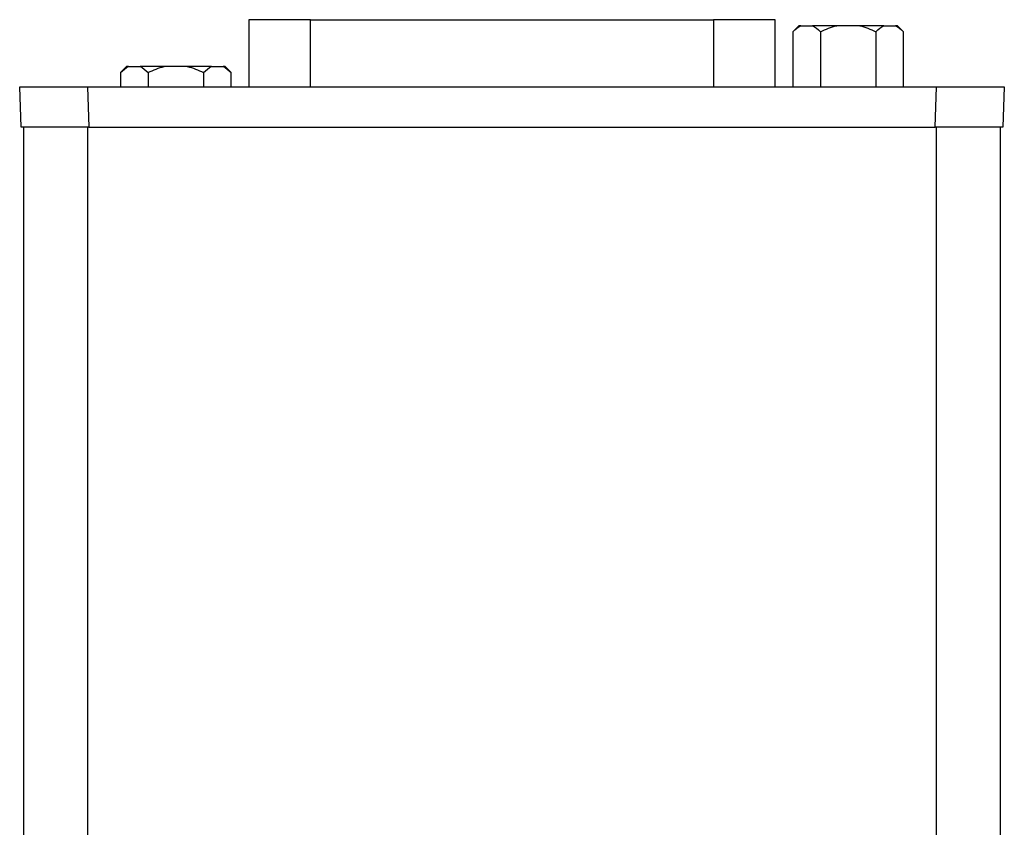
# Model space of a CAD drawing. Header units: inches. Extents: x 1.4 to 16.3, y 1 to 9.9.
# Tile 5 of 12: x 6.198 to 7.159, y 6.272 to 7.059. Entities that reach past the tile are written whole.
import ezdxf

# ---------------------------------------------------------------- set-up
doc = ezdxf.new("R2010")
doc.units = ezdxf.units.IN
doc.header["$MEASUREMENT"] = 0

msp = doc.modelspace()

# ---------------------------------------------------------------- linework, layer by layer
at = {"color": 7, "linetype": 'Continuous', "lineweight": 25}
for p, q in [((6.42165, 7.05919), (6.42165, 6.99387)), ((6.48185, 7.05919), (6.42165, 7.05919)), ((6.48185, 7.05919), (6.87486, 7.05919)), ((6.93506, 7.05919), (6.87486, 7.05919)), ((6.93506, 6.99387), (6.93506, 7.05919)), ((6.95828, 7.05332), (6.95238, 7.04741)), ((6.96026, 7.05332), (6.95828, 7.05332)), ((6.96026, 7.05332), (6.97148, 7.05332)), ((6.99514, 7.05332), (6.97148, 7.05332)), ((7.01758, 7.05332), (6.99514, 7.05332)), ((7.04124, 7.05332), (7.01758, 7.05332)), ((7.04124, 7.05332), (7.05246, 7.05332)), ((7.05444, 7.05332), (7.05246, 7.05332)), ((7.06034, 7.04741), (7.05444, 7.05332)), ((6.95238, 7.04741), (6.95238, 6.99387)), ((6.97937, 7.04741), (6.97937, 6.99387)), ((7.03335, 7.04741), (7.03335, 6.99387)), ((7.06034, 6.99387), (7.06034, 7.04741)), ((6.30228, 7.01356), (6.29638, 7.00765)), ((6.30426, 7.01356), (6.30228, 7.01356)), ((6.30426, 7.01356), (6.31548, 7.01356)), ((6.33914, 7.01356), (6.31548, 7.01356)), ((6.36158, 7.01356), (6.33914, 7.01356)), ((6.38524, 7.01356), (6.36158, 7.01356)), ((6.38524, 7.01356), (6.39646, 7.01356)), ((6.39844, 7.01356), (6.39646, 7.01356)), ((6.40434, 7.00765), (6.39844, 7.01356)), ((6.29638, 7.00765), (6.29638, 6.99387)), ((6.32337, 7.00765), (6.32337, 6.99387)), ((6.37735, 7.00765), (6.37735, 6.99387)), ((6.40434, 6.99387), (6.40434, 7.00765)), ((6.19942, 6.9545), (6.19804, 6.99387)), ((6.19804, 6.99387), (6.26428, 6.99387)), ((6.26428, 6.99387), (6.26565, 6.9545)), ((6.26428, 6.99387), (7.09244, 6.99387)), ((6.28252, 6.99392), (6.28251, 6.99387)), ((7.09107, 6.9545), (7.09244, 6.99387)), ((7.09244, 6.99387), (7.15867, 6.99387)), ((7.15867, 6.99387), (7.1573, 6.9545)), ((6.26565, 6.9545), (6.19942, 6.9545)), ((6.20186, 6.9545), (6.20186, 5.09724)), ((6.26436, 6.9545), (6.26436, 5.09724)), ((6.26565, 6.9545), (7.09107, 6.9545)), ((7.1573, 6.9545), (7.09107, 6.9545)), ((7.09236, 5.09724), (7.09236, 6.9545)), ((7.15486, 5.09724), (7.15486, 6.9545))]:
    msp.add_line(p, q, dxfattribs=at)
at = {"color": 8, "linetype": 'Continuous', "lineweight": 25}
for p, q in [((6.48185, 6.99387), (6.48185, 7.05919)), ((6.87486, 7.05919), (6.87486, 6.99387))]:
    msp.add_line(p, q, dxfattribs=at)
at = {"color": 7, "linetype": 'Continuous', "lineweight": 25}
for points in [[(6.95238, 7.04741), (6.9549, 7.04994), (6.95751, 7.05203), (6.96026, 7.05332)], [(6.97148, 7.05332), (6.97424, 7.05203), (6.97684, 7.04994), (6.97937, 7.04741)], [(6.97937, 7.04741), (6.98442, 7.04994), (6.98963, 7.05203), (6.99514, 7.05332)], [(7.01758, 7.05332), (7.02309, 7.05203), (7.0283, 7.04994), (7.03335, 7.04741)], [(7.03335, 7.04741), (7.03588, 7.04994), (7.03848, 7.05203), (7.04124, 7.05332)], [(7.05246, 7.05332), (7.05521, 7.05203), (7.05782, 7.04994), (7.06034, 7.04741)], [(6.29638, 7.00765), (6.2989, 7.01018), (6.30151, 7.01227), (6.30426, 7.01356)], [(6.31548, 7.01356), (6.31824, 7.01227), (6.32084, 7.01018), (6.32337, 7.00765)], [(6.32337, 7.00765), (6.32842, 7.01018), (6.33363, 7.01227), (6.33914, 7.01356)], [(6.36158, 7.01356), (6.36709, 7.01227), (6.3723, 7.01018), (6.37735, 7.00765)], [(6.37735, 7.00765), (6.37988, 7.01018), (6.38248, 7.01227), (6.38524, 7.01356)], [(6.39646, 7.01356), (6.39921, 7.01227), (6.40182, 7.01018), (6.40434, 7.00765)]]:
    msp.add_open_spline(points, degree=3, dxfattribs=at)

doc.saveas('drawing.dxf')
